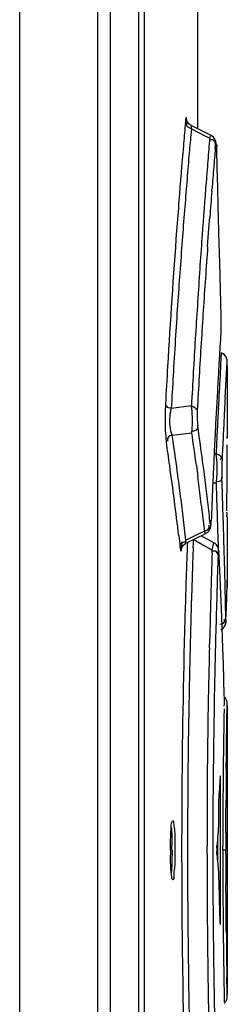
# Model space of a CAD drawing. Header units: inches. Extents: x 0 to 117, y 0 to 83.
# Tile 20 of 64: x 57.551 to 57.825, y 46.349 to 47.652. Entities that reach past the tile are written whole.
import ezdxf

# ---------------------------------------------------------------- set-up
doc = ezdxf.new("R2010")
doc.units = ezdxf.units.IN
doc.header["$LTSCALE"] = 6.431102
doc.header["$MEASUREMENT"] = 0
doc.layers.get('0').update_dxf_attribs({"linetype": 'CONTINUOUS'})

msp = doc.modelspace()

# ---------------------------------------------------------------- linework, layer by layer
at = {"color": 7, "linetype": 'CONTINUOUS'}
for p, q in [((57.551, 34.7291), (57.551, 52.4938)), ((57.6543, 34.7209), (57.6543, 52.4937)), ((57.6707, 50.2547), (57.6707, 45.1746)), ((57.7083, 45.2187), (57.7083, 50.2305)), ((57.7161, 45.2187), (57.7161, 50.2305)), ((57.7858, 47.708), (57.7858, 47.5081)), ((57.77, 47.5173), (57.7696, 47.5131)), ((57.7703, 47.5195), (57.77, 47.5173)), ((57.7722, 47.5143), (57.7718, 47.519)), ((57.8039, 47.4988), (57.7775, 47.5123)), ((57.7778, 47.5079), (57.7774, 47.5032)), ((57.7775, 47.5101), (57.7778, 47.5079)), ((57.7778, 47.5079), (57.7967, 47.4982)), ((57.7967, 47.4982), (57.7994, 47.4968)), ((57.7994, 47.4968), (57.8021, 47.4954)), ((57.8021, 47.4954), (57.8028, 47.4973)), ((57.8094, 47.4812), (57.8098, 47.486)), ((57.8109, 47.4809), (57.8109, 47.4806)), ((57.8109, 47.4806), (57.8116, 47.4556)), ((57.8116, 47.4556), (57.8123, 47.4306)), ((57.797, 47.433), (57.7967, 47.4281)), ((57.8048, 47.4252), (57.805, 47.4273)), ((57.8123, 47.4306), (57.813, 47.4057)), ((57.813, 47.4057), (57.8143, 47.3557)), ((57.8011, 47.376), (57.8022, 47.3907)), ((57.7993, 47.3519), (57.8011, 47.376)), ((57.8143, 47.3557), (57.815, 47.3307)), ((57.815, 47.3307), (57.8167, 47.26)), ((57.8167, 47.26), (57.8168, 47.2558)), ((57.8174, 47.2111), (57.8165, 47.1958)), ((57.8225, 47.1519), (57.8252, 47.2)), ((57.8165, 47.1958), (57.8157, 47.1812)), ((57.8252, 47.1946), (57.8252, 47.1004)), ((57.7505, 47.1336), (57.7513, 47.1375)), ((57.7516, 47.1428), (57.7513, 47.1375)), ((57.778, 47.141), (57.7513, 47.1375)), ((57.7883, 47.1006), (57.7862, 47.1151)), ((57.812, 47.11), (57.8116, 47.1012)), ((57.7525, 47.1024), (57.7784, 47.1056)), ((57.7537, 47.0943), (57.7525, 47.1024)), ((57.8116, 47.1012), (57.8115, 47.0994)), ((57.8252, 47.1011), (57.8252, 47.098)), ((57.8252, 47.0983), (57.8252, 47.1011)), ((57.7548, 47.087), (57.7537, 47.0943)), ((57.8105, 47.0777), (57.8079, 47.0778)), ((57.7845, 47.0622), (57.7864, 47.0478)), ((57.796, 47.0428), (57.7942, 47.0572)), ((57.8189, 47.0261), (57.8182, 47.0469)), ((57.8077, 47.0392), (57.8105, 47.0391)), ((57.8105, 47.0391), (57.8112, 47.0183)), ((57.8112, 47.0183), (57.8119, 46.9976)), ((57.8196, 47.0054), (57.8189, 47.0261)), ((57.8203, 46.9846), (57.8196, 47.0054)), ((57.8247, 47.0022), (57.8248, 47.0078)), ((57.7689, 46.9788), (57.7671, 46.9943)), ((57.8119, 46.9976), (57.8125, 46.9768)), ((57.8252, 46.9943), (57.8252, 46.9106)), ((57.7707, 46.9633), (57.7689, 46.9788)), ((57.7936, 46.9884), (57.7951, 46.9754)), ((57.8041, 46.99), (57.8041, 46.9896)), ((57.8209, 46.9638), (57.8203, 46.9846)), ((57.7612, 46.9693), (57.7624, 46.9585)), ((57.7707, 46.9594), (57.7968, 46.9723)), ((57.7734, 46.9647), (57.7707, 46.9633)), ((57.7815, 46.9687), (57.7734, 46.9647)), ((57.7951, 46.9754), (57.7815, 46.9687)), ((57.8076, 46.96), (57.7907, 46.9693)), ((57.7957, 46.9737), (57.7951, 46.9754)), ((57.8125, 46.9768), (57.8131, 46.956)), ((57.7624, 46.9585), (57.7629, 46.9538)), ((57.7652, 46.9534), (57.7658, 46.9614)), ((57.7803, 46.9535), (57.7805, 46.9596)), ((57.7805, 46.9596), (57.7807, 46.9643)), ((57.7807, 46.9643), (57.7834, 46.9628)), ((57.7834, 46.9628), (57.7917, 46.9582)), ((57.7917, 46.9582), (57.7944, 46.9566)), ((57.7944, 46.9566), (57.8026, 46.952)), ((57.8026, 46.952), (57.8054, 46.9504)), ((57.8054, 46.9504), (57.8075, 46.9597)), ((57.8131, 46.956), (57.8132, 46.9533)), ((57.8219, 46.9223), (57.8209, 46.9638)), ((57.8052, 46.9459), (57.8054, 46.9504)), ((57.8134, 46.9487), (57.8132, 46.9438)), ((57.8142, 46.9455), (57.8142, 46.945)), ((57.8142, 46.945), (57.8143, 46.9414)), ((57.8143, 46.9414), (57.8151, 46.9243)), ((57.8151, 46.9243), (57.8159, 46.9036)), ((57.8224, 46.9015), (57.8219, 46.9223)), ((57.8159, 46.9036), (57.8168, 46.8829)), ((57.8229, 46.8808), (57.8224, 46.9015)), ((57.8241, 46.8738), (57.825, 46.9046)), ((57.825, 46.9046), (57.8248, 46.8971)), ((57.825, 46.9046), (57.8251, 46.9091)), ((57.8251, 46.9075), (57.825, 46.9046)), ((57.8252, 46.9106), (57.8251, 46.9091)), ((57.8251, 46.9091), (57.8252, 46.9106)), ((57.8251, 46.9091), (57.8251, 46.9075)), ((57.8168, 46.8829), (57.8176, 46.8621)), ((57.8233, 46.86), (57.8229, 46.8808)), ((57.8236, 46.8579), (57.8241, 46.8738)), ((57.8176, 46.8621), (57.819, 46.8207)), ((57.8236, 46.8579), (57.8236, 46.8576)), ((57.8236, 46.8573), (57.8236, 46.8576)), ((57.8236, 46.8565), (57.8236, 46.8571)), ((57.8017, 46.821), (57.8018, 46.8257)), ((57.819, 46.8207), (57.8197, 46.8)), ((57.8197, 46.8), (57.8203, 46.7792)), ((57.8203, 46.7792), (57.8209, 46.7585)), ((57.8244, 46.6945), (57.8252, 46.7469)), ((57.8252, 46.7444), (57.8252, 46.3623)), ((57.8242, 46.6784), (57.8244, 46.6945)), ((57.824, 46.6604), (57.8242, 46.6784)), ((57.8164, 46.4628), (57.8164, 46.6439)), ((57.8139, 46.6193), (57.8139, 46.5891)), ((57.8236, 46.5987), (57.8237, 46.62)), ((57.8235, 46.5765), (57.8236, 46.5987)), ((57.8124, 46.5664), (57.8124, 46.5404)), ((57.7985, 46.5534), (57.7985, 46.559)), ((57.7985, 46.5478), (57.7985, 46.5534)), ((57.8116, 46.5541), (57.8116, 46.5547)), ((57.8117, 46.5478), (57.8124, 46.5377)), ((57.8194, 46.5537), (57.8194, 46.5589)), ((57.8235, 46.5534), (57.8194, 46.5534)), ((57.8235, 46.5478), (57.8235, 46.5534)), ((57.8237, 46.4864), (57.8236, 46.5078)), ((57.8238, 46.4655), (57.8237, 46.4864)), ((57.824, 46.4456), (57.8238, 46.4655)), ((57.825, 46.3672), (57.8248, 46.3848)), ((57.8252, 46.3594), (57.825, 46.3672))]:
    msp.add_line(p, q, dxfattribs=at)
for points in [[(57.7746, 47.5144), (57.7734, 47.5158), (57.7726, 47.5171), (57.772, 47.5183), (57.7718, 47.519), (57.7717, 47.5193)], [(57.7775, 47.5123), (57.7761, 47.5131), (57.7746, 47.5144)], [(57.8109, 47.4809), (57.8109, 47.4817), (57.8108, 47.4835), (57.8108, 47.4851), (57.8107, 47.4865), (57.8106, 47.4877), (57.8104, 47.4888), (57.8103, 47.4898), (57.81, 47.4911), (57.8096, 47.4924), (57.8089, 47.4938), (57.8081, 47.4953), (57.8069, 47.4966), (57.8054, 47.4979), (57.8039, 47.4988)], [(57.8252, 47.2001), (57.825, 47.2019), (57.8244, 47.2042), (57.8233, 47.2065), (57.8216, 47.2085), (57.8194, 47.2102), (57.8174, 47.2112)], [(57.7968, 46.9723), (57.798, 46.973), (57.7996, 46.9742), (57.8008, 46.9755), (57.8018, 46.9769), (57.8025, 46.9783), (57.803, 46.9796), (57.8033, 46.9809), (57.8035, 46.982), (57.8037, 46.9831), (57.8038, 46.9844), (57.8039, 46.9859), (57.804, 46.9874), (57.8041, 46.9892), (57.8041, 46.9896)], [(57.7651, 46.9538), (57.7651, 46.9536), (57.765, 46.953), (57.765, 46.9527), (57.765, 46.9528), (57.7651, 46.9533), (57.7655, 46.9541), (57.7661, 46.9552), (57.767, 46.9565), (57.7683, 46.9578), (57.77, 46.959), (57.7707, 46.9594)], [(57.8142, 46.9455), (57.8142, 46.9457), (57.8141, 46.9469), (57.814, 46.948), (57.814, 46.9489), (57.8139, 46.9498), (57.8138, 46.9506), (57.8136, 46.9515), (57.8134, 46.9525), (57.8131, 46.9536), (57.8126, 46.9548), (57.8119, 46.9561), (57.8109, 46.9573), (57.8098, 46.9585), (57.8085, 46.9595), (57.8076, 46.96)], [(57.8166, 46.8449), (57.8167, 46.845), (57.818, 46.8456), (57.8191, 46.8464), (57.8201, 46.8473), (57.8209, 46.8483)], [(57.8209, 46.8483), (57.8216, 46.8493), (57.8223, 46.8504), (57.8227, 46.8515), (57.823, 46.8525), (57.8233, 46.8533), (57.8234, 46.8541), (57.8235, 46.8548), (57.8235, 46.8554), (57.8235, 46.8559)], [(57.8214, 46.8489), (57.822, 46.85), (57.8225, 46.851), (57.8229, 46.852), (57.8232, 46.8529), (57.8233, 46.8538), (57.8234, 46.8545), (57.8235, 46.855), (57.8235, 46.8555), (57.8236, 46.8561), (57.8236, 46.8567)], [(57.8252, 46.7473), (57.8252, 46.7478), (57.8251, 46.7486), (57.825, 46.7493), (57.8248, 46.7502), (57.8246, 46.751), (57.8243, 46.7519), (57.8239, 46.7527), (57.8234, 46.7535), (57.8229, 46.7543), (57.8223, 46.7551), (57.8216, 46.7558), (57.821, 46.7563)], [(57.8116, 46.5554), (57.8117, 46.5561), (57.8117, 46.5567), (57.8117, 46.5573), (57.8117, 46.5579), (57.8117, 46.5584), (57.8117, 46.5589)], [(57.8117, 46.5478), (57.8117, 46.5483), (57.8117, 46.5489), (57.8117, 46.5494), (57.8117, 46.55), (57.8117, 46.5507), (57.8116, 46.5513), (57.8116, 46.552), (57.8116, 46.5527)], [(57.821, 46.3504), (57.821, 46.3505), (57.8219, 46.3512), (57.8226, 46.3521), (57.8233, 46.353), (57.8238, 46.3539), (57.8243, 46.3549), (57.8246, 46.3558), (57.8249, 46.3567), (57.825, 46.3576), (57.8251, 46.3583), (57.8252, 46.359), (57.8252, 46.3595)]]:
    msp.add_lwpolyline(points, dxfattribs=at)
for centre, radius, start, end in [((68.8249, 46.55), 11.0971, 175.0212, 175.16757), ((68.5977, 46.5504), 10.8622, 174.96768, 175.11204), ((69.6215, 46.5092), 11.8605, 175.23072, 175.37512), ((68.9035, 46.5434), 11.176, 175.16769, 175.53794), ((68.6423, 46.5466), 10.907, 175.11208, 175.29391), ((64.6954, 46.8921), 6.9111, 175.11019, 175.31086), ((69.288, 46.5362), 11.5259, 175.37525, 175.53766), ((66.6235, 46.734), 8.8457, 175.31061, 175.50451), ((68.6929, 46.5424), 10.9577, 175.2939, 175.48771), ((69.0814, 46.5524), 11.3187, 175.56313, 175.91583), ((69.054, 46.543), 11.2837, 175.5157, 175.69143), ((68.9429, 46.5402), 11.2155, 175.5374, 175.74082), ((68.6963, 46.5421), 10.9612, 175.48759, 175.69368), ((68.8618, 46.5462), 11.1342, 175.74043, 176.66931), ((68.6497, 46.5456), 10.9144, 175.6936, 176.14218), ((69.271, 46.5389), 11.5088, 175.91582, 176.12515), ((69.8974, 46.4779), 12.1296, 175.86812, 176.06505), ((69.3847, 46.5312), 11.6227, 176.12506, 176.33837), ((69.2736, 46.5198), 11.5044, 176.06019, 176.48848), ((68.6226, 46.5476), 10.8873, 176.1427, 176.3835), ((69.3544, 46.533), 11.5923, 176.33802, 176.55355), ((68.6141, 46.5481), 10.8788, 176.38333, 176.6341), ((69.189, 46.543), 11.4267, 176.55347, 176.77542), ((63.8242, 46.8542), 6.0197, 176.36628, 176.56137), ((67.7781, 46.6122), 10.0061, 176.49179, 176.74466), ((66.0976, 46.7174), 8.2972, 176.55977, 176.71669), ((68.7481, 46.5529), 11.0203, 176.66956, 176.92954), ((68.528, 46.5531), 10.7925, 176.63399, 176.86799), ((68.8219, 46.5609), 11.026, 176.71565, 176.84511), ((68.9819, 46.5546), 11.2193, 176.77534, 177.00429), ((67.0448, 46.6539), 9.2716, 176.74498, 177.02435), ((70.3902, 46.4928), 12.5933, 176.86654, 177.06295), ((70.4985, 46.4679), 12.7052, 176.84258, 177.10343), ((69.1583, 46.5376), 11.3525, 176.89848, 177.01546), ((58.1342, 47.1235), 0.391, 177.1232, 180.7786), ((68.6976, 46.5805), 10.8984, 177.067, 177.21506), ((68.7316, 46.56), 10.9251, 177.01623, 177.16113), ((70.6143, 46.462), 12.8212, 177.10311, 177.23877), ((57.8627, 47.1093), 0.1191, 185.8829, 187.8691), ((54.054, 46.563), 3.7637, 7.6223, 8.2893), ((54.072, 46.5732), 3.7535, 7.4095, 8.0778), ((68.4894, 46.5907), 10.69, 177.27214, 177.38859), ((68.7906, 46.5572), 10.9842, 177.16138, 177.32952), ((54.0326, 46.5368), 3.7536, 8.0453, 8.522), ((54.0482, 46.5466), 3.7457, 7.3404, 8.2948), ((68.7367, 46.5518), 10.9414, 177.23507, 177.39087), ((54.0456, 46.5385), 3.7404, 6.6132, 8.046), ((54.0687, 46.5649), 3.749, 6.9539, 7.3997), ((54.0852, 46.5749), 3.7402, 6.7397, 7.1863), ((66.5826, 46.6501), 8.7851, 177.39178, 177.58661), ((54.0586, 46.548), 3.7352, 6.8624, 7.3404), ((54.0762, 46.5659), 3.7414, 6.4849, 6.9538), ((65.4668, 46.6973), 7.6683, 177.58734, 177.81177), ((54.0923, 46.5757), 3.733, 6.2925, 6.7397), ((68.731, 46.5557), 10.9659, 177.88735, 178.04365), ((68.2293, 46.5603), 10.4565, 177.84531, 178.00405), ((70.6891, 46.5196), 12.8909, 178.10482, 178.27124), ((69.748, 46.5258), 11.9422, 177.99386, 178.21817), ((68.8238, 46.5524), 11.0588, 178.043, 178.49337), ((68.3396, 46.5565), 10.5668, 178.00391, 178.21174), ((71.7459, 46.4877), 13.9482, 178.27096, 178.44868), ((69.2732, 46.5405), 11.4671, 178.21796, 178.46034), ((68.285, 46.5581), 10.5122, 178.21138, 178.45326), ((72.4465, 46.4685), 14.649, 178.44812, 178.60301), ((68.7298, 46.555), 10.9235, 178.46008, 178.7237), ((68.7817, 46.5534), 11.0167, 178.49267, 179.74757), ((68.353, 46.5565), 10.5802, 178.45425, 178.71299), ((71.0743, 46.5006), 13.2765, 178.61702, 178.80998), ((68.6637, 46.5569), 10.8574, 178.72569, 179.00236), ((68.5584, 46.5516), 10.7856, 178.71166, 179.72919), ((67.548, 46.5712), 9.7495, 178.79429, 179.87436), ((68.836, 46.5536), 11.0297, 179.00067, 179.56736), ((69.487, 46.5448), 11.6676, 179.04048, 179.18286), ((68.9881, 46.5515), 11.1687, 179.18082, 179.48556), ((68.8589, 46.5535), 11.0354, 179.44483, 179.65461), ((68.6852, 46.5547), 10.8658, 179.48834, 179.66137), ((68.8278, 46.5539), 11.0216, 179.56893, 179.85718), ((68.9539, 46.5531), 11.1345, 179.66085, 179.82867), ((68.7421, 46.5535), 10.9771, 179.74595, 180.26683), ((68.2075, 46.5533), 10.4348, 179.72949, 179.9997), ((69.77, 46.5633), 11.9715, 179.86019, 180.02104), ((68.9937, 46.5534), 11.1875, 179.85646, 180.14354), ((68.871, 46.5532), 11.0516, 179.82834, 179.97047), ((68.7181, 46.5532), 10.8946, 179.87756, 179.99928), ((58.2252, 46.5534), 0.4751, 180.0026, 180.8132), ((57.23, 46.5533), 0.5222, 0.0016, 0.78), ((68.213, 46.5536), 10.4403, 180.0014, 180.27152), ((70.7426, 46.5637), 12.9441, 180.07017, 180.27843), ((68.8414, 46.5534), 11.022, 179.9985, 180.16824), ((68.9993, 46.5539), 11.1758, 180.03107, 180.23622), ((68.8286, 46.5528), 11.0224, 180.14283, 180.43105), ((68.9402, 46.5536), 11.1208, 180.16777, 180.33611), ((68.7755, 46.5533), 11.0105, 180.26533, 181.27595), ((68.598, 46.5556), 10.8253, 180.27258, 181.28645), ((70.2073, 46.5599), 12.4088, 180.27293, 180.90158), ((68.6702, 46.552), 10.8508, 180.33566, 180.49997), ((68.8364, 46.5532), 11.0302, 180.43262, 180.99929), ((57.589, 46.4477), 0.2271, 2.4109, 3.7967), ((68.988, 46.5554), 11.1686, 180.50319, 180.81865), ((68.7724, 46.5522), 10.9489, 180.55743, 180.73671), ((69.0823, 46.5565), 11.2589, 180.73828, 180.87352), ((69.644, 46.5642), 11.8246, 180.81624, 180.95769), ((69.1068, 46.5434), 11.3082, 180.90574, 181.13911), ((68.6628, 46.5498), 10.8565, 180.99761, 181.27432)]:
    msp.add_arc(centre, radius, start, end, dxfattribs=at)
msp.add_ellipse((46.7681, 47.1039), major_axis=(11.0571, -0.0087), ratio=1, start_param=-0.007908, end_param=-0.000504, dxfattribs=at)
for points, knots in [([(57.7718, 47.519), (57.7717, 47.5203), (57.7712, 47.5252), (57.7704, 47.5207), (57.7703, 47.5195)], [0, 0, 0, 0, 0.537299, 1, 1, 1, 1]), ([(57.7778, 47.5079), (57.7758, 47.5085), (57.7717, 47.5095), (57.7711, 47.5146), (57.7722, 47.5159)], [0, 0, 0, 0, 0.55481, 1, 1, 1, 1]), ([(57.7775, 47.5123), (57.7774, 47.5124), (57.7775, 47.511), (57.7775, 47.5106), (57.7775, 47.5101)], [0, 0, 0, 0, 0.239548, 1, 1, 1, 1]), ([(57.8028, 47.4973), (57.803, 47.4977), (57.8031, 47.4982), (57.8037, 47.4989), (57.8039, 47.4988)], [0, 0, 0, 0, 0.719043, 1, 1, 1, 1]), ([(57.8098, 47.486), (57.8098, 47.4879), (57.8094, 47.4921), (57.8048, 47.4936), (57.8029, 47.4932)], [0, 0, 0, 0, 0.487633, 1, 1, 1, 1]), ([(57.8098, 47.486), (57.8099, 47.4867), (57.8096, 47.4886), (57.8124, 47.486), (57.8108, 47.483), (57.8109, 47.4806)], [0, 0, 0, 0, 0.213797, 0.255721, 1, 1, 1, 1]), ([(57.8168, 47.2558), (57.8169, 47.2504), (57.8169, 47.2437), (57.8166, 47.2371), (57.8166, 47.2357)], [0, 0, 0, 0, 0.799359, 1, 1, 1, 1]), ([(57.7436, 47.1432), (57.7439, 47.1413), (57.7465, 47.1385), (57.7495, 47.1387), (57.7506, 47.1388)], [0, 0, 0, 0, 0.632419, 1, 1, 1, 1]), ([(57.7784, 47.1056), (57.7788, 47.1079), (57.7796, 47.1197), (57.7792, 47.1315), (57.778, 47.141)], [0, 0, 0, 0, 0.195199, 1, 1, 1, 1]), ([(57.7857, 47.1352), (57.7855, 47.1298), (57.7854, 47.123), (57.786, 47.1163), (57.7862, 47.1151)], [0, 0, 0, 0, 0.813328, 1, 1, 1, 1]), ([(57.7525, 47.1024), (57.7516, 47.1041), (57.7489, 47.1144), (57.7491, 47.1251), (57.7505, 47.1336)], [0, 0, 0, 0, 0.178449, 1, 1, 1, 1]), ([(57.7432, 47.1182), (57.7432, 47.1162), (57.7433, 47.1091), (57.7437, 47.1021), (57.7443, 47.0971)], [0, 0, 0, 0, 0.287541, 1, 1, 1, 1]), ([(57.7862, 47.1151), (57.7861, 47.1132), (57.7857, 47.109), (57.7811, 47.1074), (57.7792, 47.1078)], [0, 0, 0, 0, 0.492255, 1, 1, 1, 1]), ([(57.7525, 47.1024), (57.7505, 47.1018), (57.7465, 47.1007), (57.7458, 47.0956), (57.7469, 47.0943)], [0, 0, 0, 0, 0.551888, 1, 1, 1, 1]), ([(57.8105, 47.0777), (57.8125, 47.0771), (57.8166, 47.0764), (57.8172, 47.0714), (57.8161, 47.0702)], [0, 0, 0, 0, 0.568592, 1, 1, 1, 1]), ([(57.8183, 47.0689), (57.8182, 47.0674), (57.818, 47.06), (57.818, 47.0527), (57.8182, 47.0469)], [0, 0, 0, 0, 0.212249, 1, 1, 1, 1]), ([(57.8182, 47.0469), (57.8182, 47.0446), (57.8161, 47.0404), (57.8124, 47.0407), (57.8113, 47.0409)], [0, 0, 0, 0, 0.669332, 1, 1, 1, 1]), ([(57.8248, 46.9943), (57.8243, 46.9943), (57.8255, 46.9977), (57.8248, 46.999), (57.8248, 47.0006)], [0, 0, 0, 0, 0.250071, 1, 1, 1, 1]), ([(57.7951, 46.9754), (57.7971, 46.9761), (57.8012, 46.9771), (57.8018, 46.9822), (57.8007, 46.9835)], [0, 0, 0, 0, 0.551881, 1, 1, 1, 1]), ([(57.8029, 46.9849), (57.8029, 46.9843), (57.8048, 46.9809), (57.804, 46.9878), (57.8041, 46.99)], [0, 0, 0, 0, 0.19958, 1, 1, 1, 1]), ([(57.7968, 46.9723), (57.7966, 46.9722), (57.7961, 46.9729), (57.7959, 46.9733), (57.7957, 46.9737)], [0, 0, 0, 0, 0.288715, 1, 1, 1, 1]), ([(57.7629, 46.9538), (57.763, 46.9557), (57.7634, 46.96), (57.768, 46.9616), (57.7699, 46.9611)], [0, 0, 0, 0, 0.491874, 1, 1, 1, 1]), ([(57.7629, 46.9538), (57.7631, 46.9521), (57.764, 46.9457), (57.765, 46.9518), (57.7652, 46.9534)], [0, 0, 0, 0, 0.522755, 1, 1, 1, 1]), ([(57.7707, 46.9594), (57.7705, 46.9593), (57.7705, 46.9617), (57.7705, 46.9624), (57.7707, 46.9633)], [0, 0, 0, 0, 0.244911, 1, 1, 1, 1]), ([(57.8132, 46.9438), (57.813, 46.9459), (57.8107, 46.9494), (57.8073, 46.9491), (57.8062, 46.9489)], [0, 0, 0, 0, 0.646307, 1, 1, 1, 1]), ([(57.8142, 46.945), (57.8141, 46.9464), (57.815, 46.9506), (57.8135, 46.9489), (57.8134, 46.9487)], [0, 0, 0, 0, 0.862274, 1, 1, 1, 1]), ([(57.8236, 46.8579), (57.8236, 46.8569), (57.8234, 46.8522), (57.8234, 46.8587), (57.8234, 46.8606)], [0, 0, 0, 0, 0.341487, 1, 1, 1, 1]), ([(57.8155, 46.8522), (57.8175, 46.8527), (57.8215, 46.853), (57.8221, 46.8579), (57.8211, 46.8588)], [0, 0, 0, 0, 0.59134, 1, 1, 1, 1]), ([(57.8164, 46.6439), (57.8164, 46.6458), (57.8157, 46.647), (57.8168, 46.6521), (57.8161, 46.6517)], [0, 0, 0, 0, 0.703869, 1, 1, 1, 1]), ([(57.8161, 46.6517), (57.8159, 46.6516), (57.816, 46.6507), (57.8159, 46.65), (57.8158, 46.6495)], [0, 0, 0, 0, 0.280466, 1, 1, 1, 1]), ([(57.7506, 46.573), (57.7507, 46.5753), (57.7512, 46.5816), (57.7511, 46.5884), (57.7527, 46.5921)], [0, 0, 0, 0, 0.360447, 1, 1, 1, 1]), ([(57.7533, 46.5927), (57.7543, 46.5927), (57.7544, 46.5869), (57.7558, 46.5805), (57.756, 46.5674), (57.7562, 46.5584), (57.7562, 46.5534)], [0, 0, 0, 0, 0.08091, 0.296992, 0.620096, 1, 1, 1, 1]), ([(57.7513, 46.5832), (57.7514, 46.5816), (57.7519, 46.5741), (57.7521, 46.5665), (57.7522, 46.5605)], [0, 0, 0, 0, 0.209375, 1, 1, 1, 1]), ([(57.7523, 46.5534), (57.7523, 46.5506), (57.7522, 46.5406), (57.7519, 46.5307), (57.7513, 46.5235)], [0, 0, 0, 0, 0.280083, 1, 1, 1, 1]), ([(57.7533, 46.514), (57.7524, 46.514), (57.7521, 46.5186), (57.7509, 46.5239), (57.7505, 46.5347), (57.7503, 46.5423), (57.7502, 46.5467)], [0, 0, 0, 0, 0.078976, 0.288291, 0.607631, 1, 1, 1, 1]), ([(57.7558, 46.5338), (57.7556, 46.5289), (57.7541, 46.5245), (57.7551, 46.514), (57.7533, 46.514)], [0, 0, 0, 0, 0.725186, 1, 1, 1, 1]), ([(57.8158, 46.4573), (57.8159, 46.4567), (57.816, 46.4561), (57.8159, 46.4551), (57.8161, 46.455)], [0, 0, 0, 0, 0.719401, 1, 1, 1, 1]), ([(57.8161, 46.455), (57.8168, 46.4547), (57.8157, 46.4597), (57.8164, 46.461), (57.8164, 46.4628)], [0, 0, 0, 0, 0.296386, 1, 1, 1, 1]), ([(57.821, 46.3666), (57.8211, 46.3625), (57.821, 46.3577), (57.821, 46.3529), (57.8209, 46.3522)], [0, 0, 0, 0, 0.854099, 1, 1, 1, 1])]:
    msp.add_open_spline(points, degree=3, knots=knots, dxfattribs=at)
for points in [[(57.778, 47.141), (57.7804, 47.1404), (57.7857, 47.1375), (57.7837, 47.1361)], [(57.8119, 47.0614), (57.8118, 47.0669), (57.8116, 47.0724), (57.8105, 47.0777)], [(57.8105, 47.0391), (57.8118, 47.0464), (57.812, 47.054), (57.8119, 47.0614)], [(57.8209, 46.7585), (57.8211, 46.7536), (57.8213, 46.7487), (57.8209, 46.7439)], [(57.8158, 46.6495), (57.8154, 46.6394), (57.8142, 46.6294), (57.8139, 46.6193)], [(57.8139, 46.5891), (57.8135, 46.579), (57.8122, 46.569), (57.8117, 46.5589)], [(57.7501, 46.5534), (57.7501, 46.5599), (57.7503, 46.5664), (57.7506, 46.573)], [(57.7562, 46.5534), (57.7562, 46.5468), (57.7561, 46.5403), (57.7558, 46.5338)], [(57.8124, 46.5377), (57.813, 46.531), (57.8137, 46.5243), (57.8139, 46.5176)], [(57.8139, 46.5176), (57.8145, 46.4993), (57.8144, 46.481), (57.8155, 46.4627)]]:
    msp.add_open_spline(points, degree=3, dxfattribs=at)

doc.saveas('drawing.dxf')
